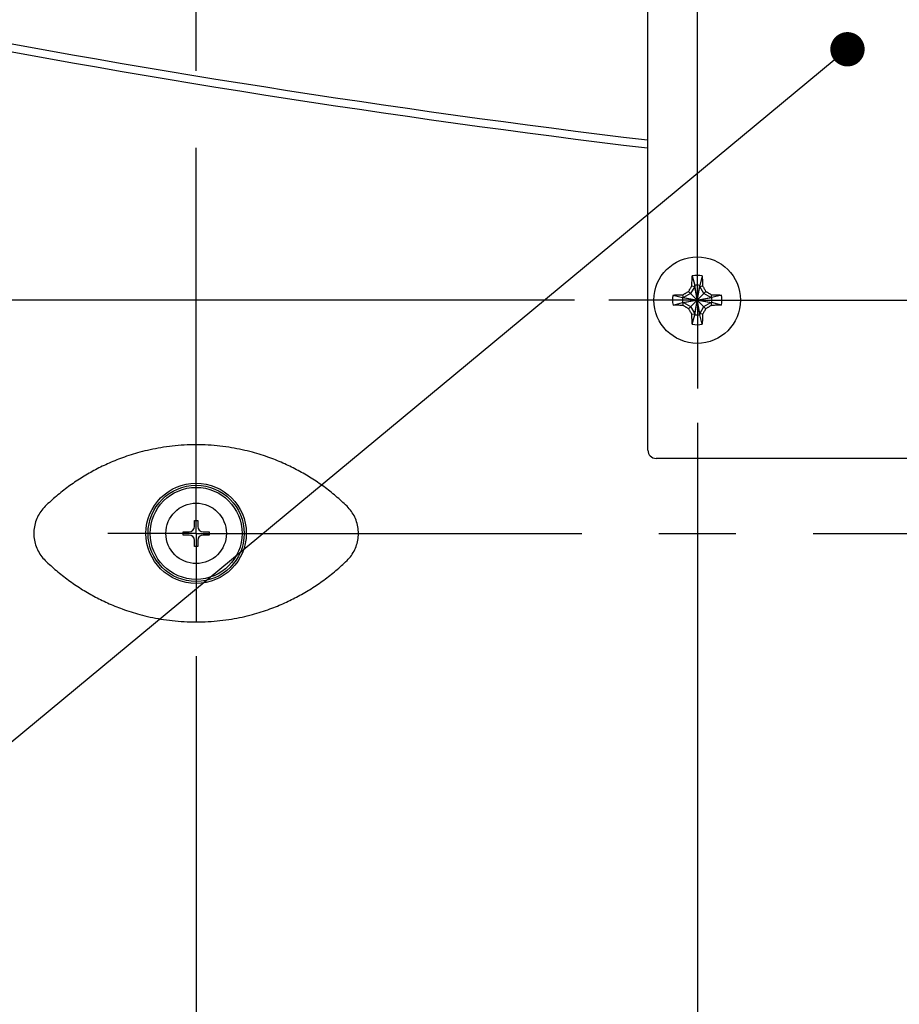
# Model space of a CAD drawing. Header units: inches. Extents: x 0 to 34, y 0 to 22.
# Tile 38 of 82: x 13.9 to 15.5, y 14 to 15.8. Entities that reach past the tile are written whole.
import ezdxf

# ---------------------------------------------------------------- set-up
doc = ezdxf.new("R2010")
doc.units = ezdxf.units.IN
doc.header["$LTSCALE"] = 1.87
doc.header["$MEASUREMENT"] = 0
doc.linetypes.add('CENTER', pattern=[0.6, 0.375, -0.075, 0.075, -0.075])
doc.layers.get('0').update_dxf_attribs({"linetype": 'CONTINUOUS'})
for name, color, linetype in [('DEFAULT_1', 7, 'CENTER'), ('DETAIL', 7, 'CONTINUOUS'), ('DIMENSIONS', 7, 'CONTINUOUS')]:
    doc.layers.add(name, color=color, linetype=linetype)
doc.styles.get("Standard").update_dxf_attribs({"font": 'txt', "width": 0.8})
doc.dimstyles.new('DIMSTYLE_4', dxfattribs={"dimtxt": 0.125, "dimasz": 0.18, "dimexe": 0.18, "dimexo": 0.0625, "dimgap": 0.09, "dimtad": 0, "dimtih": 1, "dimtoh": 1, "dimdec": 3, "dimlfac": 2, "dimzin": 4, "dimdsep": 46, "dimtxsty": 'STANDARD', "dimblk": '_FILLED', "dimblk1": '_FILLED', "dimblk2": '_FILLED', "dimcen": 0.09, "dimadec": 0, "dimazin": 0, "dimtp": 0.001, "dimtm": 0.001, "dimtfac": 1, "dimtdec": 3, "dimtofl": 0, "dimtmove": 0, "dimatfit": 3, "dimldrblk": '_FILLED', "dimfxl": 1, "dimtolj": 1, "dimtzin": 4, "dimarcsym": 0})

# ---------------------------------------------------------------- blocks, each defined once
blk = doc.blocks.new('_FILLED')
at = {"color": 0, "linetype": 'BYBLOCK'}
blk.add_solid([(0, 0), (-1, 0.1736), (-1, -0.1736)], dxfattribs=at)
blk = doc.blocks.new('*D11')
at = {"layer": 'DIMENSIONS', "color": 2, "linetype": 'CONTINUOUS'}
for p, q in [((15.1274, 15.0824), (15.1274, 12.1135)), ((14.2159, 14.6579), (14.2159, 12.1135)), ((14.2159, 12.2385), (13.8558, 12.2385)), ((15.1274, 12.2385), (15.4874, 12.2385))]:
    blk.add_line(p, q, dxfattribs=at)
at = {"layer": 'DIMENSIONS', "color": 2, "linetype": 'CONTINUOUS', "xscale": 0.18, "yscale": 0.18, "zscale": 0.18}
blk.add_blockref('_FILLED', (14.2159, 12.2385), dxfattribs=at)
at = {"layer": 'DIMENSIONS', "color": 2, "linetype": 'CONTINUOUS', "xscale": 0.18, "yscale": 0.18, "zscale": 0.18, "rotation": 180}
blk.add_blockref('_FILLED', (15.1274, 12.2385), dxfattribs=at)
at = {"layer": 'DIMENSIONS', "color": 2, "linetype": 'CONTINUOUS', "width": 0.8}
for s, p in [('[', (13.1933, 12.176)), (']', (13.6933, 12.176)), ('1.823', (12.5683, 12.176)), ('46.3', (13.2933, 12.176))]:
    blk.add_text(s, height=0.125, dxfattribs=at).set_placement(p)
blk = doc.blocks.new('*D12')
at = {"layer": 'DIMENSIONS', "color": 2, "linetype": 'CONTINUOUS'}
for p, q in [((15.1274, 15.0824), (15.1274, 11.3635)), ((19.4714, 15.0824), (19.4714, 11.3635)), ((15.1274, 11.4885), (16.746, 11.4885)), ((19.4714, 11.4885), (18.296, 11.4885))]:
    blk.add_line(p, q, dxfattribs=at)
at = {"layer": 'DIMENSIONS', "color": 2, "linetype": 'CONTINUOUS', "xscale": 0.18, "yscale": 0.18, "zscale": 0.18, "rotation": 180}
blk.add_blockref('_FILLED', (15.1274, 11.4885), dxfattribs=at)
at = {"layer": 'DIMENSIONS', "color": 2, "linetype": 'CONTINUOUS', "xscale": 0.18, "yscale": 0.18, "zscale": 0.18}
blk.add_blockref('_FILLED', (19.4714, 11.4885), dxfattribs=at)
at = {"layer": 'DIMENSIONS', "color": 2, "linetype": 'CONTINUOUS', "width": 0.8}
for s, p in [('[', (17.4335, 11.426)), (']', (18.1335, 11.426)), ('8.688', (16.8085, 11.426)), ('220.68', (17.5335, 11.426))]:
    blk.add_text(s, height=0.125, dxfattribs=at).set_placement(p)
blk = doc.blocks.new('*D14')
at = {"layer": 'DIMENSIONS', "color": 2, "linetype": 'CONTINUOUS'}
for p, q in [((11.6499, 16.2276), (11.6499, 16.5876)), ((14.9041, 16.2276), (11.5249, 16.2276)), ((14.9041, 15.3056), (11.5249, 15.3056)), ((11.6499, 15.3056), (11.6499, 14.9456))]:
    blk.add_line(p, q, dxfattribs=at)
at = {"layer": 'DIMENSIONS', "color": 2, "linetype": 'CONTINUOUS', "xscale": 0.18, "yscale": 0.18, "zscale": 0.18}
for p, rotation in [((11.6499, 16.2276), 270), ((11.6499, 15.3056), 90)]:
    blk.add_blockref('_FILLED', p, dxfattribs=dict(at, rotation=rotation))
at = {"layer": 'DIMENSIONS', "color": 2, "linetype": 'CONTINUOUS', "width": 0.8}
for s, p in [('1.844', (11.2999, 15.7445)), ('[', (11.2999, 15.557)), ('46.84', (11.3999, 15.557)), (']', (11.8999, 15.557))]:
    blk.add_text(s, height=0.125, dxfattribs=at).set_placement(p)
blk = doc.blocks.new('*D19')
at = {"layer": 'DIMENSIONS', "color": 2, "linetype": 'CONTINUOUS'}
for p, q in [((14.2159, 14.6579), (14.2159, 10.6135)), ((20.3829, 14.6579), (20.3829, 10.6135)), ((14.2159, 10.7385), (17.5815, 10.7385)), ((20.3829, 10.7385), (19.2315, 10.7385))]:
    blk.add_line(p, q, dxfattribs=at)
at = {"layer": 'DIMENSIONS', "color": 2, "linetype": 'CONTINUOUS', "xscale": 0.18, "yscale": 0.18, "zscale": 0.18, "rotation": 180}
blk.add_blockref('_FILLED', (14.2159, 10.7385), dxfattribs=at)
at = {"layer": 'DIMENSIONS', "color": 2, "linetype": 'CONTINUOUS', "xscale": 0.18, "yscale": 0.18, "zscale": 0.18}
blk.add_blockref('_FILLED', (20.3829, 10.7385), dxfattribs=at)
at = {"layer": 'DIMENSIONS', "color": 2, "linetype": 'CONTINUOUS', "width": 0.8}
for s, p in [('12.334', (17.644, 10.676)), ('[', (18.369, 10.676)), ('313.28', (18.469, 10.676)), (']', (19.069, 10.676))]:
    blk.add_text(s, height=0.125, dxfattribs=at).set_placement(p)

msp = doc.modelspace()

# ---------------------------------------------------------------- linework, layer by layer
at = {"color": 7, "linetype": 'CONTINUOUS'}
for p, q in [((15.03736, 15.03261), (15.03736, 16.50261)), ((15.11798, 15.34956), (15.12253, 15.33221)), ((15.13624, 15.34956), (15.13168, 15.33221)), ((15.14281, 15.28992), (15.11141, 15.32131)), ((15.11141, 15.28992), (15.14281, 15.32131)), ((15.12253, 15.33038), (15.11514, 15.31758)), ((15.1174, 15.33146), (15.12253, 15.33038)), ((15.12253, 15.33221), (15.12253, 15.33038)), ((15.13168, 15.27902), (15.12253, 15.33221)), ((15.12253, 15.27902), (15.13168, 15.33221)), ((15.13168, 15.28085), (15.12253, 15.33038)), ((15.12253, 15.28085), (15.13168, 15.33038)), ((15.13168, 15.33038), (15.13168, 15.33221)), ((15.13168, 15.33038), (15.13682, 15.33146)), ((15.13907, 15.31758), (15.13168, 15.33038)), ((15.08316, 15.31474), (15.10051, 15.31019)), ((15.08316, 15.29649), (15.10051, 15.30104)), ((15.10051, 15.31019), (15.1537, 15.30104)), ((15.10234, 15.31019), (15.10051, 15.31019)), ((15.10051, 15.30104), (15.1537, 15.31019)), ((15.10051, 15.30104), (15.10234, 15.30104)), ((15.10234, 15.31019), (15.10126, 15.31532)), ((15.10126, 15.29591), (15.10234, 15.30104)), ((15.11514, 15.31758), (15.10234, 15.31019)), ((15.10234, 15.31019), (15.15187, 15.30104)), ((15.10234, 15.30104), (15.15187, 15.31019)), ((15.10234, 15.30104), (15.11514, 15.29365)), ((15.15187, 15.31019), (15.13907, 15.31758)), ((15.13907, 15.29365), (15.15187, 15.30104)), ((15.15296, 15.31532), (15.15187, 15.31019)), ((15.1537, 15.31019), (15.15187, 15.31019)), ((15.15187, 15.30104), (15.15296, 15.29591)), ((15.15187, 15.30104), (15.1537, 15.30104)), ((15.17105, 15.31474), (15.1537, 15.31019)), ((15.17105, 15.29649), (15.1537, 15.30104)), ((15.11514, 15.29365), (15.12253, 15.28085)), ((15.13168, 15.28085), (15.13907, 15.29365)), ((15.1174, 15.27977), (15.12253, 15.28085)), ((15.11798, 15.26167), (15.12253, 15.27902)), ((15.12253, 15.28085), (15.12253, 15.27902)), ((15.13168, 15.27902), (15.13168, 15.28085)), ((15.13682, 15.27977), (15.13168, 15.28085)), ((15.13624, 15.26167), (15.13168, 15.27902)), ((15.89736, 15.01761), (15.05236, 15.01761)), ((14.21265, 14.89391), (14.21265, 14.90474)), ((14.21265, 14.90474), (14.21856, 14.90474)), ((14.21856, 14.90474), (14.21856, 14.89391)), ((14.19199, 14.87816), (14.19199, 14.88407)), ((14.19199, 14.88407), (14.20281, 14.88407)), ((14.20281, 14.87816), (14.19199, 14.87816)), ((14.2284, 14.88407), (14.23923, 14.88407)), ((14.23923, 14.87816), (14.2284, 14.87816)), ((14.23923, 14.88407), (14.23923, 14.87816)), ((14.21265, 14.85749), (14.21265, 14.86832)), ((14.21856, 14.85749), (14.21265, 14.85749)), ((14.21856, 14.86832), (14.21856, 14.85749))]:
    msp.add_line(p, q, dxfattribs=at)
for centre, radius in [((15.12711, 15.30561), 0.07874), ((14.21561, 14.88111), 0.09125), ((14.21561, 14.88111), 0.0875), ((14.21561, 14.88111), 0.08368), ((14.21561, 14.88111), 0.055)]:
    msp.add_circle(centre, radius, dxfattribs=at)
for centre, radius, start, end in [((17.29911, 34.46163), 18.99975, 258.909587, 263.161388), ((17.29911, 34.44728), 19, 258.909733, 263.161477), ((15.12711, 15.30561), 0.04488, 78.26459, 101.73541), ((15.12711, 15.30561), 0.02699, 80.23635, 99.76365), ((15.12711, 15.30561), 0.04488, 168.26459, 191.73541), ((15.12711, 15.30561), 0.02699, 170.23635, 189.76365), ((15.12711, 15.30561), 0.02699, 350.23635, 9.76365), ((15.12711, 15.30561), 0.04488, 348.26459, 11.73541), ((15.12711, 15.30561), 0.02699, 260.23635, 279.76365), ((15.12711, 15.30561), 0.04488, 258.26459, 281.73541), ((15.05236, 15.03261), 0.015, 180, 270), ((14.20281, 14.89391), 0.00984, 270, 360), ((14.2284, 14.89391), 0.00984, 180, 270), ((14.20281, 14.86832), 0.00984, 0, 90), ((14.2284, 14.86832), 0.00984, 90, 180)]:
    msp.add_arc(centre, radius, start, end, dxfattribs=at)
for points, knots in [([(15.1174, 15.33146), (15.11742, 15.33255), (15.11748, 15.33487), (15.11758, 15.33858), (15.11766, 15.3412), (15.1177, 15.34259)], [0, 0, 0, 0, 0.2936622, 0.6265582, 1, 1, 1, 1]), ([(15.1177, 15.34259), (15.11773, 15.34337), (15.11778, 15.34494), (15.11787, 15.34726), (15.11794, 15.3488), (15.11798, 15.34956)], [0, 0, 0, 0, 0.339487, 0.6729642, 1, 1, 1, 1]), ([(15.13624, 15.34956), (15.13627, 15.3488), (15.13634, 15.34726), (15.13643, 15.34494), (15.13649, 15.34337), (15.13651, 15.34259)], [0, 0, 0, 0, 0.3270358, 0.660513, 1, 1, 1, 1]), ([(15.13651, 15.34259), (15.13656, 15.34121), (15.13664, 15.3386), (15.13674, 15.33489), (15.13679, 15.33256), (15.13682, 15.33146)], [0, 0, 0, 0, 0.3711374, 0.7042656, 1, 1, 1, 1]), ([(15.10126, 15.31532), (15.10184, 15.31567), (15.103, 15.31636), (15.10472, 15.31738), (15.10643, 15.31839), (15.1081, 15.31938), (15.10976, 15.32035), (15.11086, 15.32099), (15.11141, 15.32131)], [0, 0, 0, 0, 0.1727013, 0.3429584, 0.5106344, 0.6758021, 0.8387525, 1, 1, 1, 1]), ([(15.11141, 15.32131), (15.11173, 15.32187), (15.11238, 15.32298), (15.11337, 15.32465), (15.11436, 15.32634), (15.11536, 15.32804), (15.11638, 15.32975), (15.11706, 15.33089), (15.1174, 15.33146)], [0, 0, 0, 0, 0.1636665, 0.3281877, 0.493992, 0.6612746, 0.830015, 1, 1, 1, 1]), ([(15.13682, 15.33146), (15.13716, 15.33088), (15.13785, 15.32972), (15.13888, 15.328), (15.13988, 15.3263), (15.14087, 15.32462), (15.14184, 15.32296), (15.14249, 15.32186), (15.14281, 15.32131)], [0, 0, 0, 0, 0.1727013, 0.3429585, 0.5106344, 0.6758021, 0.8387525, 1, 1, 1, 1]), ([(15.14281, 15.32131), (15.14336, 15.32099), (15.14447, 15.32034), (15.14615, 15.31936), (15.14783, 15.31836), (15.14953, 15.31736), (15.15124, 15.31635), (15.15238, 15.31566), (15.15296, 15.31532)], [0, 0, 0, 0, 0.1636665, 0.3281877, 0.493992, 0.6612746, 0.830015, 1, 1, 1, 1]), ([(15.08316, 15.31474), (15.08392, 15.31478), (15.08546, 15.31485), (15.08778, 15.31494), (15.08935, 15.31499), (15.09014, 15.31502)], [0, 0, 0, 0, 0.3270358, 0.660513, 1, 1, 1, 1]), ([(15.09014, 15.31502), (15.09151, 15.31506), (15.09412, 15.31514), (15.09783, 15.31524), (15.10016, 15.3153), (15.10126, 15.31532)], [0, 0, 0, 0, 0.3711373, 0.7042655, 1, 1, 1, 1]), ([(15.15296, 15.31532), (15.15405, 15.3153), (15.15637, 15.31524), (15.16008, 15.31514), (15.16269, 15.31507), (15.16408, 15.31502)], [0, 0, 0, 0, 0.2936626, 0.6265588, 1, 1, 1, 1]), ([(15.16408, 15.31502), (15.16487, 15.31499), (15.16643, 15.31494), (15.16876, 15.31485), (15.17029, 15.31478), (15.17105, 15.31474)], [0, 0, 0, 0, 0.339487, 0.6729642, 1, 1, 1, 1]), ([(15.09014, 15.29621), (15.08935, 15.29623), (15.08778, 15.29629), (15.08546, 15.29638), (15.08392, 15.29645), (15.08316, 15.29649)], [0, 0, 0, 0, 0.339487, 0.6729642, 1, 1, 1, 1]), ([(15.10126, 15.29591), (15.10017, 15.29593), (15.09785, 15.29598), (15.09414, 15.29608), (15.09152, 15.29616), (15.09014, 15.29621)], [0, 0, 0, 0, 0.2936626, 0.6265588, 1, 1, 1, 1]), ([(15.11141, 15.28992), (15.11085, 15.29024), (15.10974, 15.29089), (15.10807, 15.29187), (15.10638, 15.29287), (15.10468, 15.29387), (15.10297, 15.29488), (15.10183, 15.29556), (15.10126, 15.29591)], [0, 0, 0, 0, 0.1636611, 0.3282585, 0.4941616, 0.6615056, 0.8302095, 1, 1, 1, 1]), ([(15.1174, 15.27977), (15.11709, 15.28028), (15.11646, 15.28133), (15.11551, 15.28294), (15.11453, 15.2846), (15.11352, 15.28631), (15.11248, 15.28809), (15.11177, 15.2893), (15.11141, 15.28992)], [0, 0, 0, 0, 0.1532264, 0.311448, 0.4748632, 0.643772, 0.8186123, 1, 1, 1, 1]), ([(15.14281, 15.28992), (15.14248, 15.28936), (15.14183, 15.28825), (15.14085, 15.28657), (15.13986, 15.28489), (15.13885, 15.28319), (15.13784, 15.28148), (15.13716, 15.28034), (15.13682, 15.27977)], [0, 0, 0, 0, 0.1636611, 0.3282585, 0.4941616, 0.6615056, 0.8302095, 1, 1, 1, 1]), ([(15.15296, 15.29591), (15.15237, 15.29556), (15.15121, 15.29487), (15.14949, 15.29384), (15.14779, 15.29284), (15.14611, 15.29185), (15.14445, 15.29088), (15.14335, 15.29024), (15.14281, 15.28992)], [0, 0, 0, 0, 0.1729633, 0.3432714, 0.5108673, 0.675904, 0.8387511, 1, 1, 1, 1]), ([(15.16408, 15.29621), (15.1627, 15.29616), (15.16009, 15.29608), (15.15638, 15.29599), (15.15405, 15.29593), (15.15296, 15.29591)], [0, 0, 0, 0, 0.3711381, 0.7042663, 1, 1, 1, 1]), ([(15.17105, 15.29649), (15.17029, 15.29645), (15.16876, 15.29638), (15.16643, 15.29629), (15.16487, 15.29623), (15.16408, 15.29621)], [0, 0, 0, 0, 0.3270358, 0.660513, 1, 1, 1, 1]), ([(15.1177, 15.26864), (15.11766, 15.27002), (15.11758, 15.27263), (15.11748, 15.27634), (15.11742, 15.27867), (15.1174, 15.27977)], [0, 0, 0, 0, 0.371326, 0.7044035, 1, 1, 1, 1]), ([(15.11798, 15.26167), (15.11794, 15.26243), (15.11787, 15.26396), (15.11778, 15.26629), (15.11773, 15.26785), (15.1177, 15.26864)], [0, 0, 0, 0, 0.3270358, 0.660513, 1, 1, 1, 1]), ([(15.13651, 15.26864), (15.13649, 15.26785), (15.13643, 15.26629), (15.13634, 15.26396), (15.13627, 15.26243), (15.13624, 15.26167)], [0, 0, 0, 0, 0.339487, 0.6729642, 1, 1, 1, 1]), ([(15.13682, 15.27977), (15.13679, 15.27868), (15.13674, 15.27635), (15.13664, 15.27265), (15.13656, 15.27003), (15.13651, 15.26864)], [0, 0, 0, 0, 0.2936628, 0.6265589, 1, 1, 1, 1]), ([(14.49006, 14.93044), (14.4835, 14.93683), (14.46986, 14.94923), (14.44811, 14.96637), (14.42528, 14.98191), (14.40158, 14.99573), (14.37651, 15.00811), (14.34872, 15.01943), (14.31644, 15.02966), (14.27894, 15.03785), (14.23724, 15.04249), (14.19398, 15.04249), (14.15229, 15.03785), (14.11478, 15.02967), (14.0825, 15.01943), (14.05471, 15.00811), (14.02964, 14.99573), (14.00593, 14.98191), (13.9831, 14.96637), (13.96136, 14.94923), (13.94771, 14.93683), (13.94116, 14.93044)], [0, 0, 0, 0, 0.0451688, 0.0909547, 0.1366234, 0.1814254, 0.2263411, 0.2745805, 0.3294491, 0.3933964, 0.4638117, 0.5361795, 0.6065953, 0.6705436, 0.7254129, 0.7736528, 0.818569, 0.8633719, 0.9090422, 0.9548299, 1, 1, 1, 1]), ([(13.94116, 14.93044), (13.93825, 14.92762), (13.93291, 14.92141), (13.92668, 14.91086), (13.9224, 14.89934), (13.92023, 14.88726), (13.92023, 14.87497), (13.9224, 14.86289), (13.92668, 14.85137), (13.93291, 14.84081), (13.93825, 14.83461), (13.94116, 14.83178)], [0, 0, 0, 0, 0.1108727, 0.2220992, 0.3330253, 0.444542, 0.5554574, 0.6669741, 0.7779006, 0.8891273, 1, 1, 1, 1]), ([(14.49006, 14.83178), (14.49297, 14.83461), (14.49831, 14.84081), (14.50454, 14.85137), (14.50882, 14.86289), (14.51099, 14.87497), (14.51099, 14.88726), (14.50882, 14.89934), (14.50454, 14.91086), (14.49831, 14.92141), (14.49297, 14.92762), (14.49006, 14.93044)], [0, 0, 0, 0, 0.1108727, 0.2220992, 0.3330253, 0.444542, 0.5554574, 0.6669741, 0.7779006, 0.8891273, 1, 1, 1, 1]), ([(13.94116, 14.83178), (13.94771, 14.8254), (13.96136, 14.813), (13.9831, 14.79586), (14.00593, 14.78032), (14.02963, 14.7665), (14.0547, 14.75412), (14.08249, 14.7428), (14.11478, 14.73256), (14.15228, 14.72438), (14.19397, 14.71974), (14.23724, 14.71974), (14.27893, 14.72437), (14.31643, 14.73256), (14.34872, 14.7428), (14.37651, 14.75412), (14.40158, 14.7665), (14.42528, 14.78032), (14.44811, 14.79586), (14.46986, 14.813), (14.4835, 14.8254), (14.49006, 14.83178)], [0, 0, 0, 0, 0.0451688, 0.0909547, 0.1366234, 0.1814254, 0.2263411, 0.2745805, 0.3294491, 0.3933964, 0.4638117, 0.5361795, 0.6065954, 0.6705436, 0.7254129, 0.7736528, 0.818569, 0.8633719, 0.9090422, 0.9548299, 1, 1, 1, 1])]:
    msp.add_open_spline(points, degree=3, knots=knots, dxfattribs=at)
at = {"layer": 'DEFAULT_1', "color": 7, "linetype": 'CENTER'}
for p, q in [((14.21586, 14.88111), (14.21586, 16.49136)), ((15.12736, 15.30561), (15.12736, 16.06686)), ((15.12736, 15.30561), (14.96661, 15.30561)), ((15.12736, 15.30561), (15.12736, 15.14486)), ((15.12736, 15.30561), (19.31061, 15.30561)), ((14.21586, 14.88111), (14.05511, 14.88111)), ((14.21586, 14.88111), (14.21586, 14.72036)), ((14.21586, 14.88111), (20.2043, 14.88111))]:
    msp.add_line(p, q, dxfattribs=at)
at = {"layer": 'DETAIL', "color": 2, "linetype": 'CONTINUOUS'}
msp.add_line((15.37639, 15.74205), (12.64986, 13.48167), dxfattribs=at)
at = {"layer": 'DETAIL', "color": 2, "linetype": 'CONTINUOUS', "const_width": 0.03125}
msp.add_lwpolyline([(15.38483, 15.76199, 1), (15.41608, 15.76199, 1)], format="xyb", close=True, dxfattribs=at)

# ---------------------------------------------------------------- dimensions: what is measured, and where the dimension line sits
at = {"layer": 'DIMENSIONS', "color": 2, "linetype": 'CONTINUOUS'}
dim = msp.add_linear_dim(base=(11.64986, 15.30561), p1=(14.90411, 16.22761), p2=(14.90411, 15.30561), angle=270, dimstyle='DIMSTYLE_4', dxfattribs=at)
dim.commit()
dim.dimension.update_dxf_attribs({"geometry": '*D14', "text_midpoint": (11.64986, 15.71325), "dimtype": 160})
for base, p1, p2, picture, middle in [((15.12736, 12.23851), (14.21586, 14.65786), (15.12736, 15.08236), '*D11', (13.18075, 12.23851)), ((19.47136, 11.48851), (15.12736, 15.08236), (19.47136, 15.08236), '*D12', (17.52104, 11.48851)), ((20.38286, 10.73851), (14.21586, 14.65786), (20.38286, 14.65786), '*D19', (18.4065, 10.73851))]:
    dim = msp.add_linear_dim(base=base, p1=p1, p2=p2, dimstyle='DIMSTYLE_4', dxfattribs=at)
    dim.commit()
    dim.dimension.update_dxf_attribs({"geometry": picture, "text_midpoint": middle, "dimtype": 160})

doc.saveas('drawing.dxf')
